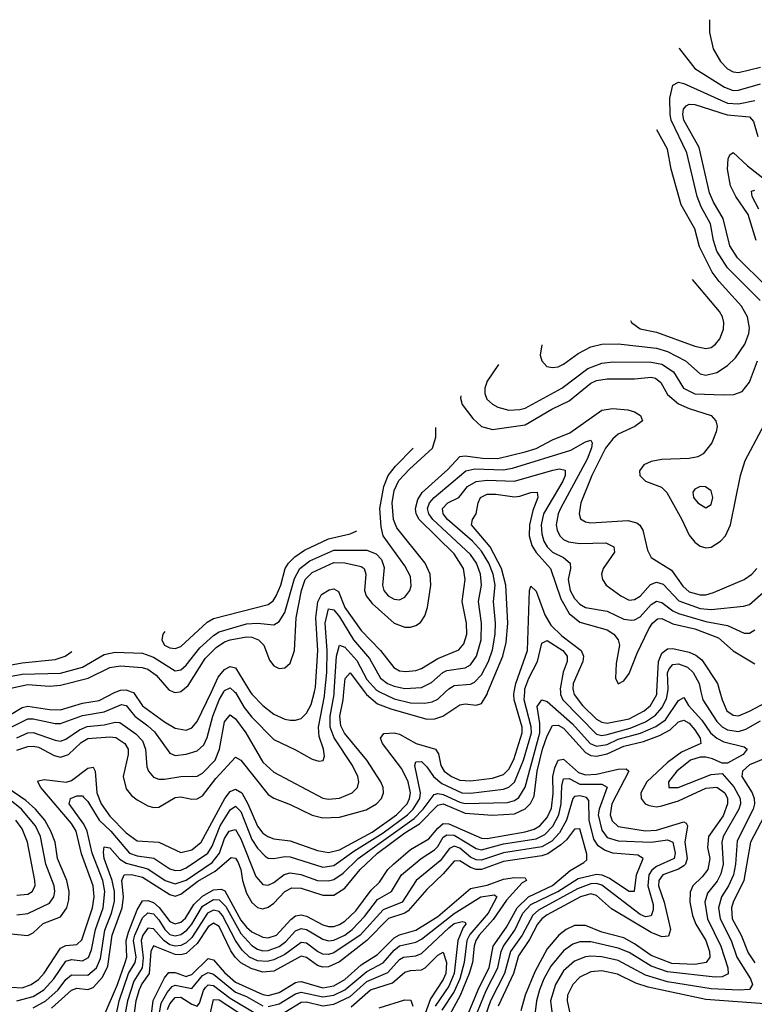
# Model space of a CAD drawing. Header units: inches. Extents: x 1305375 to 1407406, y 744550 to 841633.
# Tile 196 of 256: x 1322081 to 1324768, y 828857 to 832457. Entities that reach past the tile are written whole.
import ezdxf

# ---------------------------------------------------------------- set-up
doc = ezdxf.new("R2010")
doc.units = ezdxf.units.IN
doc.header["$MEASUREMENT"] = 0
doc.layers.add('B3822', color=7, linetype='Continuous')
doc.layers.add('B3823', color=7, linetype='Continuous')

msp = doc.modelspace()

# ---------------------------------------------------------------- linework, layer by layer
at = {"layer": 'B3822', "color": 5}
for points, elevation in [([(1322050, 829918.2), (1322090, 829941.6), (1322110, 829947.1), (1322190, 829934.8), (1322230, 829934), (1322310, 829958), (1322371.6, 829968.4), (1322430, 829998.5), (1322434.2, 830000)], 2080), ([(1322050, 829870.5), (1322110, 829900.3), (1322130, 829901.3), (1322210, 829883.6), (1322230, 829883.3), (1322310, 829913.5), (1322390, 829926.2), (1322453.6, 829953.6), (1322470, 829950.1), (1322501.8, 829910), (1322550, 829875.7), (1322573.3, 829853.3), (1322630, 829775), (1322650, 829767.2), (1322690, 829771.3), (1322730, 829783.4), (1322754.3, 829805.7), (1322766.9, 829833.1), (1322787.5, 829910), (1322810, 829970), (1322827.5, 830000)], 2060), ([(1322050, 828919.9), (1322090, 828917.9), (1322122.9, 828930), (1322150, 828948.3), (1322170, 828970.8), (1322230, 829062), (1322250, 829072.4), (1322290, 829075.6), (1322307.8, 829092.2), (1322346.5, 829210), (1322353.2, 829250), (1322349.9, 829290.1), (1322306.8, 829406.8), (1322286.9, 829490), (1322270, 829517.7), (1322157.9, 829650), (1322146.9, 829670), (1322150, 829674), (1322170, 829678.7), (1322250.4, 829669.6), (1322270, 829675.3), (1322330, 829720.1), (1322350, 829723.7), (1322356.9, 829710), (1322363.5, 829630), (1322378.4, 829590), (1322410, 829544.5), (1322470, 829484), (1322510, 829454.3), (1322590, 829449.7), (1322670, 829411.7), (1322710, 829421.7), (1322745.1, 829450), (1322831, 829610), (1322850, 829634.7), (1322870, 829643.4), (1322893.2, 829630), (1322915.3, 829590), (1322950, 829508.3), (1322970, 829482.5), (1322987.9, 829470), (1323010, 829462), (1323070, 829454.2), (1323170, 829419.2), (1323210, 829411.8), (1323250, 829422.4), (1323370, 829486.6), (1323458.8, 829550), (1323497.5, 829590), (1323506.8, 829610), (1323509.8, 829630), (1323502.1, 829670), (1323478.3, 829718.3), (1323407.7, 829810), (1323400.2, 829830), (1323412.9, 829847.1), (1323450, 829849.7), (1323470, 829844.5), (1323531, 829811), (1323601.4, 829790), (1323612.8, 829772.8), (1323620.7, 829730), (1323633.2, 829710), (1323659.6, 829690), (1323690, 829676.9), (1323730, 829674), (1323810, 829683.6), (1323850, 829697.3), (1323870, 829717.1), (1323888, 829752), (1323919.1, 829850), (1323918.4, 829870), (1323889.1, 829970), (1323887.7, 829990), (1323889.7, 830000)], 1980), ([(1322070, 829831), (1322110, 829849.8), (1322130, 829851.4), (1322210, 829822.4), (1322230, 829819.4), (1322250, 829826.9), (1322299.1, 829860.9), (1322327.2, 829872.8), (1322390, 829879.1), (1322430, 829888.9), (1322447, 829887), (1322506, 829846), (1322530, 829820.1), (1322541, 829790), (1322545.4, 829725.4), (1322551.3, 829710), (1322570, 829687.6), (1322590, 829680.6), (1322610, 829680.5), (1322670, 829690.1), (1322730, 829690.6), (1322750, 829702.5), (1322795.4, 829750), (1322812.1, 829790), (1322830, 829890.2), (1322850, 829914.8), (1322870, 829900.6), (1322908, 829850), (1322970, 829742.4), (1323010, 829705.9), (1323190, 829611), (1323210, 829607.3), (1323250, 829610.9), (1323296.8, 829630), (1323316.4, 829650), (1323321.1, 829670), (1323317.4, 829690), (1323297.6, 829730), (1323230.7, 829830.7), (1323216.4, 829870), (1323216.7, 829910), (1323230.8, 829990), (1323231.5, 830000)], 2040), ([(1322070, 829785.7), (1322110, 829799.5), (1322130, 829801.2), (1322150, 829797.3), (1322206.8, 829766.8), (1322230, 829761.2), (1322259.9, 829770), (1322305.4, 829814.6), (1322330, 829828.9), (1322410, 829835.5), (1322432.2, 829832.2), (1322465.7, 829810), (1322477.4, 829790), (1322478.1, 829770), (1322459.5, 829690), (1322470, 829645.2), (1322490, 829620.4), (1322510, 829605.2), (1322550, 829583.1), (1322570, 829577.1), (1322590, 829578.3), (1322650, 829613.2), (1322670, 829615.7), (1322710, 829606.7), (1322730, 829608.3), (1322750, 829619.5), (1322797.7, 829682.3), (1322870, 829760.1), (1322890, 829750.1), (1322990, 829624.5), (1323010, 829610.5), (1323070, 829587.5), (1323150, 829548), (1323190, 829538.5), (1323250, 829541.2), (1323348.6, 829568.6), (1323386.2, 829590), (1323404.5, 829610), (1323411.3, 829630), (1323409.9, 829650), (1323402, 829670), (1323349.9, 829750), (1323268.3, 829848.3), (1323255.4, 829875.4), (1323251.2, 829910), (1323263.4, 829970), (1323266.5, 830000)], 2020), ([(1322070, 828869.2), (1322130, 828885.4), (1322169.5, 828910.5), (1322206, 828950), (1322250, 829014.4), (1322270, 829021.4), (1322310, 829016.1), (1322332.1, 829027.9), (1322343.8, 829056.2), (1322358.1, 829130), (1322386.2, 829210), (1322391.9, 829270), (1322384.5, 829310), (1322345.6, 829410), (1322327.4, 829490), (1322315.8, 829515.8), (1322261.5, 829590), (1322266.1, 829610), (1322290, 829619.3), (1322310, 829618.9), (1322314.7, 829614.7), (1322330, 829598.6), (1322371.9, 829530), (1322413.8, 829490), (1322482.4, 829410), (1322510, 829399.6), (1322571, 829391), (1322630, 829352.8), (1322650, 829346.2), (1322670, 829347.2), (1322690, 829356), (1322768.5, 829410), (1322784.9, 829435.1), (1322813.8, 829510), (1322850, 829567.6), (1322870, 829580.9), (1322890, 829562.2), (1322930, 829460.1), (1322950, 829427.8), (1322978.5, 829398.5), (1322990, 829391.8), (1323010, 829390.5), (1323050, 829397.6), (1323070, 829396.6), (1323190, 829358.7), (1323230, 829364.6), (1323303, 829417), (1323410, 829484.5), (1323499.6, 829550), (1323520.3, 829570), (1323543.8, 829610), (1323546.8, 829630), (1323525.9, 829730), (1323530, 829744), (1323550, 829744.7), (1323570, 829725.3), (1323594.1, 829690), (1323624.9, 829664.9), (1323697.8, 829630), (1323730, 829628.5), (1323850, 829643.4), (1323870, 829651), (1323890, 829669), (1323923.4, 829750), (1323952.4, 829850), (1323951.8, 829871.8), (1323925.7, 829970), (1323927.8, 830000)], 1960), ([(1322130, 828844.7), (1322175.9, 828870), (1322221.4, 828910), (1322250, 828947.7), (1322270, 828965), (1322330, 828963.5), (1322361.3, 828990), (1322376, 829024), (1322392.1, 829127.9), (1322416.6, 829190), (1322427.6, 829232.4), (1322427.4, 829270), (1322419, 829310), (1322390, 829390), (1322386.9, 829413.1), (1322390, 829433.2), (1322410, 829429.6), (1322447.6, 829387.6), (1322470, 829372.9), (1322550, 829352.8), (1322613.3, 829310), (1322650, 829297.2), (1322690, 829311.1), (1322784.3, 829375.7), (1322811.3, 829410), (1322830, 829463.4), (1322847.4, 829490), (1322870, 829496.5), (1322890, 829462.2), (1322944.5, 829324.5), (1322970, 829295.4), (1322990, 829292.6), (1323010, 829302.3), (1323048, 829332), (1323070, 829338.2), (1323108.8, 829331.2), (1323170, 829309.8), (1323210, 829308.2), (1323230, 829313.7), (1323263.5, 829336.5), (1323318.2, 829390), (1323523.9, 829536.1), (1323556.9, 829570), (1323596.3, 829623.7), (1323610, 829627.6), (1323630, 829624.2), (1323690, 829595.5), (1323710, 829590.7), (1323865.2, 829594.8), (1323890, 829602), (1323906.5, 829613.5), (1323929.1, 829650.9), (1323982.8, 829850), (1323983.2, 829883.2), (1323973.7, 829946.3), (1323990, 829970.3), (1324010, 829963.7), (1324102.6, 829882.6), (1324167.8, 829810), (1324190, 829800.8), (1324230, 829807.1), (1324270, 829826.1), (1324351.5, 829848.5), (1324407.6, 829872.4), (1324442.5, 829897.5), (1324490, 829967.5), (1324510, 829979.2), (1324526.8, 829950), (1324575.9, 829895.9), (1324607.8, 829850), (1324630, 829830.6), (1324656.2, 829816.2), (1324730, 829797.8), (1324741, 829790), (1324726.6, 829770), (1324670, 829738.6), (1324650, 829738.5), (1324614.8, 829754.8), (1324590, 829760.5), (1324570, 829760.8), (1324534.1, 829750), (1324484.5, 829710), (1324453.4, 829670), (1324455.5, 829650), (1324489.3, 829650), (1324610, 829697.1), (1324650, 829700.3), (1324692.5, 829652.5), (1324715.5, 829610), (1324717.1, 829590), (1324711.6, 829570), (1324653.4, 829470), (1324649.2, 829450), (1324653.8, 829370), (1324645.7, 829334.3), (1324632.2, 829307.8), (1324596.8, 829263.2), (1324586.2, 829230), (1324596.1, 829170), (1324645.2, 829070), (1324671.3, 828990), (1324671.8, 828968.2), (1324650, 828957.2), (1324624, 828956), (1324450, 828975.6), (1324390, 828996), (1324310, 829046.1), (1324270, 829062.8), (1324170, 829085.3), (1324130, 829085.8), (1324103.5, 829076.5), (1324070, 829052.9), (1324023.7, 828996.3), (1323998.2, 828950), (1323982.5, 828910), (1323970.5, 828870), (1323966.4, 828830)], 1940), ([(1322488, 830000), (1322496.9, 829996.9), (1322530, 829948.8), (1322610, 829890.4), (1322650, 829867.2), (1322690, 829859.7), (1322710, 829868.1), (1322730, 829890.7), (1322782, 830000)], 2080), ([(1322642.7, 830000), (1322650, 829997.3), (1322665.8, 830000)], 2120), ([(1322866.4, 830000), (1322870, 829997.1), (1322902.4, 829942.4), (1322930, 829907.2), (1323010, 829825), (1323090, 829787.7), (1323150, 829753.4), (1323174.4, 829745.6), (1323191, 829749), (1323195.6, 829764.4), (1323192, 829790), (1323175.9, 829835.9), (1323173.7, 829870), (1323195.9, 829984.1), (1323197.4, 830000)], 2060), ([(1322924.2, 830000), (1322930, 829990.5), (1322970, 829950.1), (1323010, 829918.3), (1323050, 829899.2), (1323070, 829895.7), (1323090, 829895.6), (1323110, 829901.8), (1323130, 829921), (1323146.4, 829953.6), (1323158.8, 830000)], 2080), ([(1323341.6, 830000), (1323349.5, 829989.5), (1323390, 829955.8), (1323437.7, 829937.7), (1323570, 829899.7), (1323599.1, 829900.9), (1323628.3, 829910), (1323690, 829952.2), (1323710, 829955.1), (1323750, 829950.7), (1323770, 829956.8), (1323790, 829991.5), (1323793.6, 830000)], 2020), ([(1323396.6, 830000), (1323450, 829974.3), (1323510, 829959.8), (1323562.5, 829957.5), (1323590, 829962.7), (1323610, 829972.9), (1323638.5, 830000)], 2040), ([(1324058.2, 830000), (1324058.9, 829990), (1324067.5, 829970), (1324190, 829845.2), (1324210, 829840), (1324230, 829843.2), (1324313, 829867), (1324369.5, 829890), (1324406.3, 829913.7), (1324430, 829940.7), (1324446.7, 829973.3), (1324450.8, 830000)], 1960), ([(1324106.4, 830000), (1324109, 829990), (1324138.7, 829950), (1324190, 829900.1), (1324210, 829888), (1324230, 829885.5), (1324310, 829900.9), (1324364.9, 829930), (1324387.8, 829950), (1324410.6, 829990), (1324411.2, 830000)], 1980), ([(1324572.6, 830000), (1324579, 829970), (1324630.8, 829890.8), (1324650, 829871.4), (1324670, 829860.1), (1324710, 829854.7), (1324736.9, 829863.1), (1324790, 829893)], 1960), ([(1324641.8, 830000), (1324650.4, 829970), (1324667.6, 829930), (1324690, 829913.7), (1324710, 829912.3), (1324750, 829928.5), (1324830, 829971.7), (1324864, 830000)], 1980), ([(1322196.6, 828843.4), (1322270, 828909.2), (1322290, 828916), (1322330, 828911.8), (1322350, 828918.7), (1322383.4, 828956.6), (1322403.4, 828996.6), (1322418.6, 829110), (1322455, 829210), (1322460.5, 829250), (1322453.9, 829310), (1322462.6, 829330), (1322490, 829331.8), (1322530, 829321.3), (1322630, 829258.5), (1322650, 829252.2), (1322670, 829259.9), (1322732.3, 829307.7), (1322795.6, 829344.4), (1322853.9, 829393.9), (1322870, 829391.9), (1322878.2, 829378.2), (1322889.8, 829350), (1322895.6, 829310), (1322910, 829263.4), (1322930, 829228.9), (1322950, 829210.5), (1322970, 829206.7), (1322990, 829212.8), (1323010, 829226.5), (1323050.5, 829269.5), (1323076.6, 829283.4), (1323110, 829281.1), (1323190, 829256.1), (1323230, 829256.4), (1323270, 829281.9), (1323326.5, 829350), (1323390, 829410), (1323490, 829484.1), (1323543.3, 829516.7), (1323610, 829585.2), (1323630, 829590.2), (1323710, 829555.3), (1323810, 829548.5), (1323890, 829553.5), (1323930, 829571.3), (1323949.1, 829590.9), (1323962, 829618), (1323973.3, 829710), (1323993, 829790), (1324010, 829838.8), (1324030, 829877), (1324050, 829877.4), (1324070, 829866.4), (1324150, 829777.2), (1324170, 829767.1), (1324190, 829764.3), (1324230, 829773.2), (1324290, 829801.1), (1324361.9, 829818.1), (1324420.5, 829839.5), (1324459.5, 829860.5), (1324490, 829889.4), (1324510, 829895.8), (1324530, 829885.1), (1324550, 829860.1), (1324570.1, 829830), (1324571.7, 829810), (1324501.4, 829778.6), (1324450, 829741.5), (1324374.3, 829670), (1324353.1, 829630), (1324353.8, 829610), (1324368.1, 829590), (1324383.4, 829583.4), (1324410, 829579.5), (1324430, 829582.4), (1324490, 829600.8), (1324590, 829647.2), (1324630, 829650.5), (1324659.3, 829630), (1324669.6, 829610), (1324670, 829590), (1324654.3, 829545.7), (1324600.5, 829470), (1324596.4, 829430), (1324604.6, 829390), (1324597.1, 829350), (1324577.2, 829322.8), (1324542.8, 829290), (1324533.2, 829266.8), (1324531.4, 829230), (1324541.2, 829181.2), (1324554, 829150), (1324590, 829090), (1324604, 829050), (1324605.1, 829030), (1324591.4, 829010), (1324550, 829003.2), (1324466.6, 829006.6), (1324390, 829035.9), (1324330, 829078), (1324290, 829099.7), (1324210, 829120.4), (1324150, 829145), (1324110, 829144.6), (1324079.1, 829130), (1324053.2, 829110), (1324010, 829059.3), (1323964.7, 828975.3), (1323930.1, 828890.1), (1323913.4, 828833.4)], 1920), ([(1322390, 828816), (1322438.8, 828930), (1322466.6, 829010), (1322472.2, 829030), (1322470.4, 829090), (1322479.3, 829120.7), (1322510, 829202.7), (1322530, 829235.5), (1322550, 829236.4), (1322570, 829228.9), (1322591.4, 829211.4), (1322630, 829159.7), (1322650, 829151.2), (1322670, 829156.9), (1322687.7, 829172.3), (1322718.1, 829221.9), (1322750, 829253), (1322790, 829275.6), (1322817.9, 829277.9), (1322831.4, 829271.4), (1322890, 829164.4), (1322910, 829138.7), (1322930, 829122.4), (1322970, 829102.3), (1322990, 829100), (1323020.1, 829110), (1323073, 829167), (1323090, 829180.5), (1323110, 829184.6), (1323130, 829179.6), (1323190, 829147.7), (1323210, 829141.9), (1323230, 829141.9), (1323250, 829148.5), (1323270, 829160.8), (1323310, 829198.4), (1323365.7, 829274.3), (1323396.4, 829303.6), (1323427.8, 829350), (1323447.8, 829370), (1323510, 829422.8), (1323577.4, 829462.6), (1323610, 829501.4), (1323630, 829517.9), (1323650, 829517.4), (1323770, 829464), (1323790, 829463.8), (1323930, 829487.3), (1323962.5, 829497.5), (1323983.5, 829510), (1324010, 829539.7), (1324025.4, 829574.6), (1324032.4, 829627.6), (1324030.8, 829690), (1324038.1, 829721.9), (1324050, 829749.7), (1324070, 829753.2), (1324124.8, 829704.8), (1324150, 829696.1), (1324190, 829698), (1324270, 829717), (1324298.5, 829718.5), (1324308.9, 829710), (1324246, 829590), (1324240.4, 829550), (1324247.4, 829527.4), (1324270, 829507.7), (1324370, 829491.7), (1324410, 829494), (1324510, 829524), (1324518.9, 829518.9), (1324523.1, 829510), (1324513.5, 829450), (1324521.5, 829390), (1324516.3, 829370), (1324510, 829363.3), (1324490, 829350.6), (1324432.8, 829330), (1324418.3, 829310), (1324417.5, 829290), (1324437.7, 829230), (1324460.6, 829130), (1324453.9, 829106.1), (1324430, 829103.5), (1324390, 829119.2), (1324245.7, 829205.7), (1324190, 829255.2), (1324170, 829260.7), (1324132.3, 829250), (1324010, 829183.9), (1323990.3, 829170), (1323974.3, 829150), (1323945.9, 829094.1), (1323905.7, 829034.3), (1323887.4, 828970), (1323830.2, 828850)], 1880), ([(1324842.1, 829770), (1324750, 829732.2), (1324724, 829710), (1324721.9, 829690), (1324759.6, 829630), (1324767.4, 829610), (1324768.7, 829590), (1324763.7, 829570), (1324704.8, 829455.2), (1324699.4, 829370), (1324691.6, 829330), (1324673.8, 829290), (1324647.9, 829250), (1324637, 829210), (1324643.1, 829170), (1324682.4, 829090), (1324704, 829030), (1324754.3, 828950), (1324761.6, 828930), (1324750, 828910.6), (1324711.8, 828908.2), (1324610, 828913.5), (1324450, 828939.8), (1324370, 828963.9), (1324270, 829017), (1324210, 829031.2), (1324170, 829033.1), (1324149.8, 829030.2), (1324110, 829014.2), (1324070, 828979.2), (1324040.1, 828930), (1324022.8, 828870), (1324026.9, 828830)], 1960), ([(1322432.6, 828810), (1322444.3, 828870), (1322479.3, 828970), (1322502.9, 829010), (1322506.4, 829030), (1322497.5, 829090), (1322502.3, 829110), (1322530, 829172.8), (1322550, 829191.5), (1322570, 829188.3), (1322590, 829165.5), (1322611.2, 829130), (1322630, 829112.3), (1322650, 829107.1), (1322670, 829112.2), (1322692, 829128), (1322710.2, 829149.8), (1322750, 829215.8), (1322790, 829240.7), (1322810, 829239), (1322834.3, 829214.3), (1322890, 829115.4), (1322930, 829071.9), (1322950, 829058.6), (1322970, 829052.8), (1322990, 829054.3), (1323030, 829068.4), (1323053.7, 829086.3), (1323090, 829125.5), (1323110, 829134.4), (1323130, 829131), (1323190, 829094.7), (1323210, 829089.5), (1323230, 829091), (1323270, 829109.6), (1323297.1, 829130), (1323342.4, 829177.6), (1323390, 829240.3), (1323440.3, 829270), (1323477, 829330), (1323549.5, 829390), (1323597.6, 829422.4), (1323610, 829434.5), (1323630, 829468.6), (1323643.2, 829476.8), (1323670, 829475.6), (1323750, 829427), (1323770, 829421.9), (1323850, 829443.7), (1323970, 829462.6), (1324001.6, 829478.4), (1324031.2, 829508.8), (1324053.1, 829550), (1324061.2, 829590), (1324063.6, 829656.4), (1324070, 829681.9), (1324090, 829682.2), (1324130, 829662.3), (1324210, 829662.3), (1324230, 829650.8), (1324199.9, 829570), (1324196.9, 829550), (1324210, 829493.4), (1324230, 829467.1), (1324270, 829454.7), (1324390.2, 829449.8), (1324450, 829457.9), (1324469.5, 829449.5), (1324478.7, 829410), (1324474.8, 829390), (1324410, 829361.3), (1324392.4, 829347.6), (1324381.3, 829330), (1324377.8, 829290), (1324397.5, 829222.5), (1324397.4, 829202.6), (1324390, 829181), (1324370, 829177.4), (1324350, 829185.6), (1324210, 829292.7), (1324190, 829298.5), (1324170, 829297.9), (1324120.4, 829279.6), (1323978.3, 829201.7), (1323957, 829183), (1323918.1, 829110), (1323876.2, 829050), (1323853.6, 828970), (1323802.8, 828870), (1323781.6, 828810)], 1860), ([(1322050, 829115.2), (1322110, 829108.1), (1322130, 829118.9), (1322167, 829153), (1322230, 829176.6), (1322253, 829210), (1322260.7, 829239.3), (1322262.1, 829270), (1322253.5, 829310), (1322218.6, 829390), (1322210.2, 829450), (1322195.2, 829490), (1322172.6, 829530), (1322139, 829570), (1322102.7, 829602.7), (1322034.1, 829650)], 2020), ([(1322070, 829183.6), (1322110, 829188.7), (1322190, 829227.3), (1322205.1, 829250), (1322209, 829270), (1322206.6, 829290), (1322176.6, 829370), (1322157.2, 829470), (1322138.4, 829510), (1322087.1, 829570), (1321999.4, 829639.4)], 2040), ([(1323755.5, 828830), (1323787.9, 828910), (1323829.6, 828990), (1323841.5, 829050), (1323850, 829070), (1323892.3, 829127.7), (1323921.3, 829190), (1323950, 829221.9), (1324049.2, 829270), (1324123.3, 829316.7), (1324190, 829333.3), (1324210, 829330.7), (1324238.6, 829318.6), (1324310, 829270.8), (1324329.4, 829270.6), (1324337.3, 829330), (1324361.2, 829390), (1324341.9, 829401.9), (1324249.6, 829409.6), (1324220, 829420), (1324196.2, 829436.2), (1324181, 829461), (1324163.5, 829530), (1324162.8, 829602.8), (1324153.6, 829613.6), (1324130, 829618.9), (1324110, 829617.2), (1324103.8, 829610), (1324080.9, 829530), (1324055.6, 829484.4), (1324026.5, 829453.5), (1323990, 829432.9), (1323850, 829411.3), (1323770, 829384), (1323750, 829385.7), (1323730, 829395.3), (1323690, 829428), (1323670, 829435), (1323653.2, 829426.8), (1323618.1, 829381.9), (1323530.7, 829309.3), (1323479.6, 829230), (1323410, 829203), (1323325.5, 829110), (1323230, 829044.9), (1323210, 829039.6), (1323190, 829040.6), (1323170, 829049.8), (1323130, 829081), (1323110, 829083.6), (1323050, 829039.5), (1323010, 829019.9), (1322986.4, 829013.6), (1322950, 829016.5), (1322921.8, 829030), (1322894.8, 829054.8), (1322870, 829090.6), (1322822, 829182), (1322810, 829196.5), (1322790, 829201.8), (1322767.7, 829190), (1322710, 829101.1), (1322690, 829082.4), (1322670, 829072.5), (1322650, 829070), (1322630, 829075.1), (1322607.8, 829090), (1322570, 829133.5), (1322550, 829135.7), (1322531.4, 829110), (1322525.3, 829090), (1322533, 829027), (1322529.3, 828990.7), (1322498.6, 828941.4), (1322475.4, 828870), (1322462.1, 828797.9)], 1840), ([(1324814.9, 829565.1), (1324753.2, 829450), (1324729.6, 829310), (1324689.8, 829230), (1324684.2, 829210), (1324686.8, 829170), (1324719, 829110), (1324745.2, 829045.2), (1324769, 829009)], 1980), ([(1322070, 829255.8), (1322110, 829259.9), (1322126.6, 829270), (1322137, 829290), (1322136.5, 829310), (1322109.4, 829450), (1322090, 829498.7), (1322067.2, 829530)], 2060), ([(1323699.1, 828770), (1323761.5, 828918.5), (1323797.6, 828990), (1323812.3, 829070), (1323861.5, 829138.5), (1323900.7, 829210), (1323941.4, 829250), (1324030, 829291.8), (1324094.1, 829345.9), (1324144.7, 829375.3), (1324154.6, 829385.4), (1324154.5, 829405.5), (1324130, 829499.2), (1324110, 829497.7), (1324081.2, 829458.8), (1324060.4, 829439.6), (1324012.2, 829407.8), (1323990, 829399.7), (1323850, 829379), (1323770, 829350.2), (1323750, 829350.2), (1323730, 829357.4), (1323690, 829381.5), (1323670, 829380.4), (1323630, 829333.9), (1323570, 829277), (1323501.4, 829198.6), (1323489.4, 829190), (1323430, 829170.9), (1323350, 829090), (1323250, 829012.8), (1323210, 828993.8), (1323190, 828993), (1323170, 828998.7), (1323130, 829027.9), (1323110, 829033), (1323010, 828978.3), (1322970, 828975), (1322927.4, 828987.4), (1322890, 829008.2), (1322868.7, 829030), (1322852.8, 829052.8), (1322810, 829141.1), (1322790, 829153.3), (1322770, 829140.4), (1322730, 829079.9), (1322690, 829043.4), (1322670, 829038.2), (1322650, 829039.5), (1322570, 829070.8), (1322560.4, 829050), (1322554.9, 828970), (1322527.8, 828932.2), (1322517.7, 828910), (1322506, 828870), (1322494.1, 828790)], 1820), ([(1322559.1, 828790), (1322569.1, 828870.9), (1322610, 828953.9), (1322626.1, 828973.9), (1322650, 828973.7), (1322690, 828959.3), (1322698.1, 828961.9), (1322710, 828966.6), (1322770, 829024.9), (1322790, 829020.1), (1322830, 828973.4), (1322870, 828937.9), (1322970, 828893.4), (1322989.2, 828889.2), (1323030, 828900), (1323090, 828937.3), (1323101, 828939), (1323110, 828940.3), (1323190, 828917.5), (1323230, 828924.2), (1323270, 828947.3), (1323330, 829001.7), (1323390, 829039), (1323450, 829099.9), (1323470, 829111.2), (1323530, 829128.5), (1323610, 829178.1), (1323730, 829280.6), (1323790, 829292.1), (1323850, 829314.6), (1323890, 829321.2), (1323930, 829319.4), (1323935, 829310), (1323918.4, 829301.6), (1323861.6, 829238.4), (1323812.4, 829167.6), (1323760.9, 829110), (1323749.4, 829090.6), (1323743, 829070), (1323737.2, 829010), (1323725.1, 828970), (1323691.3, 828888.7), (1323638.5, 828790)], 1780), ([(1322990, 828849.3), (1323030, 828859), (1323090, 828895), (1323110, 828901.6), (1323190, 828884.5), (1323230, 828890.9), (1323270.2, 828909.8), (1323350, 828977.1), (1323410, 829008.6), (1323450, 829054.6), (1323470, 829070.9), (1323530, 829084.3), (1323550, 829095), (1323670, 829188.7), (1323767.8, 829250), (1323817.3, 829257.3), (1323825.4, 829250), (1323794.6, 829190), (1323727.5, 829112.5), (1323715.7, 829090), (1323706.1, 829010), (1323690.5, 828950), (1323670, 828903.9), (1323624.9, 828835.1)], 1760), ([(1323050, 828828.3), (1323110, 828865.4), (1323130, 828866.6), (1323190, 828851.8), (1323230, 828857.5), (1323290, 828885.3), (1323350, 828939.9), (1323427.1, 828972.9), (1323470, 829020.8), (1323485, 829030), (1323530, 829034.4), (1323550, 829042.3), (1323650, 829136.8), (1323670, 829152.2), (1323699.6, 829159.6), (1323710, 829156.9), (1323712, 829150), (1323702.2, 829137.8), (1323682.8, 829090), (1323670, 828969.5), (1323650, 828923.4), (1323600.3, 828850)], 1740), ([(1323292.6, 828847.4), (1323363.7, 828910), (1323443.9, 828936.1), (1323490, 828974.7), (1323510, 828980.6), (1323550, 828983.1), (1323564.3, 828990), (1323610, 829037.2), (1323630, 829047.3), (1323641.3, 829010), (1323639.2, 828970), (1323630, 828947.2), (1323583.5, 828876.5), (1323559.1, 828810)], 1720), ([(1322582.7, 828770), (1322598.2, 828861.8), (1322619.6, 828900.4), (1322638.3, 828921.7), (1322650, 828927.5), (1322710, 828915), (1322750, 828962.9), (1322770, 828973.9), (1322790, 828967.8), (1322870, 828901.6), (1322910, 828885.4), (1322970, 828851.7)], 1760), ([(1324822.2, 828857.8), (1324590, 828874.7), (1324379.2, 828919.2), (1324334, 828934), (1324267.7, 828967.7), (1324210, 828979.7), (1324170, 828975.9), (1324130, 828956.4), (1324103.6, 828930), (1324084.8, 828890), (1324082.9, 828870), (1324091.4, 828830)], 1980), ([(1322621.4, 828838.6), (1322630, 828858.8), (1322650, 828881.6), (1322670, 828883.7), (1322710, 828857.6), (1322730, 828850.1), (1322739, 828861), (1322752.8, 828907.2), (1322760.9, 828919.1), (1322770, 828928.2), (1322790, 828925.9), (1322850, 828880.1), (1322943.9, 828823.9)], 1740), ([(1322774.9, 828810), (1322790, 828874.2), (1322810, 828873.2), (1322933.2, 828793.2)], 1720), ([(1323395.5, 828844.5), (1323490, 828872.9), (1323511.6, 828871.6), (1323518.3, 828850)], 1680)]:
    msp.add_lwpolyline(points, dxfattribs=dict(at, elevation=elevation))
at = {"layer": 'B3823', "color": 5}
for points, elevation in [([(1324603.6, 832456.8), (1324603.9, 832410), (1324617.1, 832350), (1324643.4, 832303.4), (1324670, 832277.7), (1324690, 832266.7), (1324710, 832263.4), (1324790, 832282.9)], 2180), ([(1324492.4, 832353.4), (1324494, 832350), (1324550, 832277.8), (1324658.5, 832210), (1324690, 832198.5), (1324710, 832199.4), (1324790, 832222.1)], 2160), ([(1324788.8, 831430), (1324670, 831549.5), (1324630.8, 831610), (1324618.1, 831650), (1324607.2, 831710), (1324572.8, 831772.8), (1324558.1, 831810), (1324521.1, 831970), (1324463.9, 832090), (1324459.6, 832110), (1324458.9, 832170), (1324470, 832217), (1324490, 832228.6), (1324510, 832223), (1324670, 832152.2), (1324710, 832149.6), (1324770, 832161.9)], 2140), ([(1324810, 831483.3), (1324706.5, 831586.5), (1324678.1, 831630), (1324654.2, 831730), (1324618.4, 831790), (1324604, 831824), (1324566.3, 831990), (1324509.5, 832090), (1324505.8, 832110), (1324508.2, 832130), (1324518.1, 832141.9), (1324530, 832148.4), (1324550, 832146.2), (1324668.9, 832108.9), (1324750, 832101.6), (1324764.4, 832084.4), (1324780.7, 832030)], 2120), ([(1323990.7, 831267.9), (1323984.6, 831230), (1323990.2, 831210), (1324008.9, 831188.9), (1324030, 831185), (1324050, 831188), (1324070, 831197.4), (1324123.2, 831236.8), (1324170, 831261), (1324210, 831270.5), (1324270, 831271.9), (1324410, 831255.8), (1324450, 831243.8), (1324515.7, 831210), (1324570, 831161.8), (1324590, 831157.5), (1324630, 831166.5), (1324670, 831193.1), (1324699.2, 831220.8), (1324732.9, 831270), (1324747.7, 831310), (1324749.5, 831330), (1324742.5, 831370), (1324721, 831410), (1324639.2, 831499.2), (1324613.7, 831533.7), (1324566.6, 831626.6), (1324550, 831692.2), (1324500.1, 831780.1), (1324463.2, 831910), (1324450, 831983.6), (1324411.2, 832054)], 2160), ([(1324774.9, 831650), (1324744.9, 831744.9), (1324700.4, 831810), (1324681, 831850), (1324669.5, 831910.5), (1324671.5, 831948.5), (1324677.8, 831962.2), (1324690, 831971.4), (1324742.6, 831922.6), (1324809.7, 831869.7)], 2080), ([(1324784, 831764), (1324759.9, 831810), (1324756.9, 831830), (1324770, 831833.1)], 2060), ([(1324314.4, 831356.5), (1324318.4, 831350), (1324350, 831327.1), (1324410, 831314.1), (1324550, 831263.7), (1324590, 831255.3), (1324610, 831258.4), (1324626, 831270), (1324641.7, 831290), (1324655, 831325), (1324656.1, 831350), (1324651.4, 831370), (1324640.2, 831390), (1324542.1, 831507)], 2180), ([(1323831.8, 831196.1), (1323790, 831134.8), (1323781.5, 831110), (1323781.5, 831090), (1323789.5, 831070), (1323810, 831050.8), (1323830, 831040.4), (1323870, 831029.7), (1323910, 831031.3), (1323930, 831036.7), (1324064, 831110), (1324158.5, 831181.5), (1324210, 831200.7), (1324250, 831205.5), (1324390, 831204.9), (1324430, 831196.9), (1324472.4, 831170), (1324509.2, 831109.2), (1324550, 831089.2), (1324655.2, 831084.8), (1324693, 831087), (1324723.1, 831096.9), (1324750, 831131.6), (1324779.5, 831210)], 2140), ([(1323694, 831081.5), (1323693.2, 831073.2), (1323699.3, 831050), (1323738.4, 830998.4), (1323770, 830969.3), (1323810, 830958.8), (1323930, 830975.6), (1324027.2, 831032.8), (1324090, 831062.9), (1324170, 831128.5), (1324190, 831137.8), (1324230, 831143.8), (1324330, 831143.9), (1324389.8, 831149.8), (1324406, 831146), (1324425.7, 831130), (1324450, 831086), (1324490, 831052.3), (1324530, 831034.8), (1324610.1, 831010), (1324626.7, 830990), (1324631.2, 830970), (1324628.6, 830950), (1324612.4, 830910), (1324580.9, 830870), (1324560.8, 830859.2), (1324530, 830852.4), (1324430, 830849.2), (1324390, 830841.9), (1324363.6, 830830), (1324347.2, 830807.2), (1324348.5, 830790), (1324370, 830770.2), (1324427.7, 830747.7), (1324447.7, 830727.7), (1324503.1, 830630), (1324530, 830572.8), (1324550, 830547.2), (1324570, 830532.4), (1324590, 830525.9), (1324610, 830528.6), (1324644.3, 830550), (1324661.9, 830570), (1324681.1, 830610), (1324716.6, 830790), (1324734.8, 830845.2), (1324854.1, 831070)], 2120), ([(1323158.8, 830000), (1323163.3, 830016.7), (1323171.2, 830150), (1323164.3, 830270), (1323171.8, 830328.2), (1323184.3, 830355.7), (1323212.9, 830372.9), (1323230, 830375.5), (1323246.5, 830366.5), (1323270, 830308), (1323330, 830224.3), (1323400.1, 830150), (1323448.8, 830088.8), (1323470, 830076), (1323493.5, 830073.5), (1323530, 830077.9), (1323550, 830085.2), (1323610, 830121.9), (1323686.4, 830153.6), (1323705.4, 830174.6), (1323716.8, 830210), (1323714.9, 830250), (1323699.4, 830330), (1323709.6, 830410), (1323704.3, 830450), (1323670, 830503.6), (1323541.6, 830630), (1323530.6, 830650), (1323528.5, 830670), (1323537.2, 830702.8), (1323552.3, 830727.7), (1323647.2, 830812.8), (1323690, 830860.1), (1323710, 830862.7), (1323774.1, 830854.1), (1323830, 830853), (1323930, 830876.6), (1323970, 830889.3), (1324030, 830920.8), (1324093.5, 830946.5), (1324210, 831029), (1324250, 831035.9), (1324305.5, 831030), (1324330, 831022.9), (1324351.5, 831010), (1324358.4, 830990), (1324330.2, 830970), (1324270, 830941.4), (1324250, 830924.6), (1324222.9, 830890), (1324172.9, 830790), (1324133.1, 830690), (1324126.5, 830650), (1324131.9, 830631.9), (1324150, 830620.5), (1324170, 830617.4), (1324305.4, 830625.4), (1324337.5, 830617.5), (1324349.3, 830609.3), (1324359.9, 830590), (1324377, 830517), (1324390.5, 830490.5), (1324464.6, 830444.6), (1324505.8, 830385.8), (1324530, 830365.6), (1324570, 830354.3), (1324590, 830354.4), (1324617.8, 830362.2), (1324730, 830410.1), (1324758.7, 830430), (1324776.3, 830450)], 2080), ([(1322665.8, 830000), (1322670, 830000.7), (1322696.9, 830023.1), (1322759.2, 830120.8), (1322799, 830161), (1322830, 830182.2), (1322850, 830190), (1322910, 830200.9), (1322930, 830199.2), (1322954.4, 830190), (1322974.3, 830170), (1322994.7, 830114.7), (1323010, 830094.1), (1323030, 830085.1), (1323050, 830086.8), (1323070, 830104.4), (1323085.3, 830150), (1323091.4, 830270), (1323111, 830370), (1323124.7, 830410), (1323150, 830435.8), (1323230, 830471.9), (1323270, 830471.5), (1323330, 830457.5), (1323340.3, 830450), (1323347.4, 830430), (1323341.7, 830370), (1323348.5, 830350), (1323370, 830321.9), (1323450, 830250.1), (1323490, 830236.5), (1323510, 830236.4), (1323530, 830242), (1323547.1, 830252.9), (1323563.1, 830276.9), (1323572.2, 830307.8), (1323584.9, 830390), (1323582.6, 830430), (1323564.1, 830470), (1323459.6, 830599.6), (1323448.1, 830630), (1323442.7, 830690), (1323450, 830735.1), (1323467.6, 830772.4), (1323505.9, 830814.1), (1323591.1, 830890), (1323603.2, 830930), (1323603.3, 830965.4)], 2120), ([(1323197.4, 830000), (1323204.4, 830070), (1323205.5, 830150), (1323198.4, 830250), (1323210, 830303), (1323230, 830299.4), (1323250, 830273.3), (1323301.8, 830190), (1323360.8, 830120.8), (1323400.8, 830050), (1323426.5, 830030), (1323450, 830020.2), (1323490, 830012), (1323550, 830015.9), (1323586.8, 830033.2), (1323628.6, 830070), (1323642.9, 830077.1), (1323710, 830087.4), (1323730, 830097.9), (1323751.6, 830130), (1323769.2, 830190), (1323770.2, 830250), (1323758.9, 830330), (1323769.6, 830390), (1323766.7, 830430), (1323751.9, 830470), (1323730, 830502), (1323592.2, 830630), (1323577.3, 830650), (1323572.2, 830670), (1323579.5, 830690), (1323596.7, 830710), (1323712.7, 830807.3), (1323745.6, 830814.4), (1323848.7, 830811.3), (1323883.2, 830816.8), (1324096.8, 830883.2), (1324150, 830913.8), (1324170, 830919.2), (1324174.3, 830910), (1324171.6, 830891.6), (1324156, 830850), (1324058.2, 830670), (1324049.7, 830649.7), (1324043.5, 830610), (1324046.3, 830590), (1324055.8, 830570), (1324070, 830556.1), (1324087.8, 830547.8), (1324130, 830541.9), (1324224.6, 830544.6), (1324254, 830530), (1324256, 830510), (1324215, 830450), (1324208.7, 830430), (1324211.9, 830410), (1324226.4, 830390), (1324279, 830350), (1324310, 830334.5), (1324330, 830336.5), (1324350, 830349.3), (1324388.5, 830391.5), (1324410, 830400.1), (1324433.7, 830393.7), (1324491.9, 830331.9), (1324570, 830304.3), (1324610, 830300.6), (1324727.9, 830312.1), (1324750, 830318.9), (1324810, 830371.3)], 2060), ([(1322010, 830049.8), (1322090, 830063.9), (1322230, 830068), (1322310.7, 830089.3), (1322390, 830135.7), (1322430, 830145), (1322530, 830141.4), (1322570, 830125.7), (1322650, 830076.3), (1322670, 830079.6), (1322690, 830097.2), (1322739.8, 830160.2), (1322790, 830205.7), (1322810, 830218.3), (1322910, 830248.1), (1322950.1, 830250.1), (1323010, 830244.9), (1323030, 830256.2), (1323050.1, 830289.9), (1323086, 830414), (1323104.8, 830450), (1323141.8, 830478.2), (1323230, 830517.9), (1323350, 830517), (1323384, 830504), (1323403.5, 830483.5), (1323413.9, 830453.9), (1323407.2, 830390), (1323412.9, 830370), (1323428.5, 830350), (1323450, 830338.3), (1323470, 830335.6), (1323490, 830345.1), (1323507.4, 830370), (1323512.8, 830387.2), (1323510, 830421.3), (1323490, 830460.2), (1323410.2, 830570.2), (1323402.9, 830602.9), (1323398.5, 830670), (1323412.2, 830750), (1323428.8, 830790), (1323455.6, 830824.4), (1323519.9, 830890), (1323520.3, 830890.6)], 2140), ([(1323638.5, 830000), (1323650, 830010.9), (1323670, 830022.2), (1323730, 830028.1), (1323744.7, 830035.3), (1323770, 830061.4), (1323795, 830110), (1323810, 830153), (1323819.7, 830210), (1323821, 830250), (1323814.1, 830330), (1323819.4, 830390), (1323812.3, 830430), (1323796.4, 830470), (1323770, 830513.7), (1323736.8, 830550), (1323644.9, 830630), (1323629.7, 830650), (1323626.9, 830670), (1323647, 830690), (1323686.4, 830710), (1323718.1, 830750), (1323750, 830768.9), (1323790, 830773.3), (1323890, 830769.5), (1324030.4, 830810.4), (1324054.9, 830814.9), (1324076.4, 830810), (1324076, 830790), (1324067.9, 830770), (1323997, 830650), (1323988.4, 830610), (1323990, 830577.6), (1323997.7, 830550), (1324010, 830529.7), (1324030, 830510.7), (1324070.2, 830490), (1324093.9, 830470), (1324095.8, 830450), (1324087.2, 830410), (1324093.6, 830370), (1324110, 830340.4), (1324130, 830319.6), (1324150, 830307.8), (1324230, 830294.1), (1324290, 830265.3), (1324318.7, 830261.3), (1324330, 830262.3), (1324350, 830273.5), (1324390, 830318.8), (1324410, 830331.1), (1324430, 830326.4), (1324470, 830295.2), (1324490, 830286.3), (1324590, 830256.3), (1324670, 830242), (1324730, 830214.1), (1324750, 830214.4), (1324770, 830226.3)], 2040), ([(1323793.6, 830000), (1323848, 830130), (1323860.2, 830179.8), (1323866.3, 830250), (1323859.3, 830390), (1323842.9, 830450), (1323801.8, 830530), (1323733.2, 830610), (1323736.6, 830630), (1323750.9, 830650), (1323757.8, 830690), (1323766.4, 830710), (1323790, 830721.7), (1323822.4, 830722.4), (1323890, 830712.4), (1323910, 830714.3), (1323950, 830728.2), (1323973.2, 830730), (1323975.9, 830710), (1323957, 830663), (1323945.4, 830610), (1323944.4, 830570), (1323954.2, 830534.2), (1323969.2, 830509.2), (1324022.8, 830450), (1324059.7, 830339.7), (1324090, 830286.2), (1324130, 830254.3), (1324230, 830226.1), (1324253.6, 830210), (1324269.2, 830190), (1324275, 830170), (1324263, 830103), (1324260.3, 830050), (1324269.3, 830029.3), (1324290, 830039.6), (1324310, 830066.3), (1324338.7, 830141.3), (1324382.3, 830230), (1324395.2, 830250), (1324413.9, 830266.1), (1324430, 830267.1), (1324470, 830247.8), (1324550, 830229.4), (1324636.9, 830196.9), (1324690, 830149.7), (1324770, 830101.3)], 2020), ([(1322611.3, 830220.4), (1322604.6, 830210), (1322600.4, 830190), (1322603.3, 830183.3), (1322610.2, 830170), (1322630, 830159.9), (1322650, 830158), (1322670, 830165.5), (1322766.3, 830253.7), (1322790, 830267.2), (1322990, 830319.1), (1323007.5, 830332.5), (1323019.3, 830350), (1323035.9, 830390), (1323052.3, 830450), (1323064, 830470), (1323087, 830493), (1323122.9, 830517.1), (1323210, 830558.5), (1323290, 830577.5), (1323313.4, 830588.4)], 2160), ([(1323889.7, 830000), (1323895.7, 830030), (1323938.6, 830150), (1323945, 830370), (1323950, 830385.5), (1323970, 830367.3), (1324000.9, 830280.9), (1324023.1, 830243.1), (1324063.7, 830203.7), (1324134.1, 830150), (1324142.5, 830130), (1324139.9, 830110), (1324105, 830030), (1324103.8, 830010), (1324106.4, 830000)], 1980), ([(1323927.8, 830000), (1323928.5, 830010), (1323943.4, 830050), (1323974.9, 830110), (1323990, 830177.6), (1324010, 830187.4), (1324067.3, 830150), (1324083.2, 830130), (1324083.3, 830110), (1324068.9, 830071.1), (1324057.4, 830010), (1324058.2, 830000)], 1960), ([(1321748.2, 830000), (1321754, 830006), (1321790, 830022.2), (1321850, 830034.7), (1321896.3, 830083.7), (1321930, 830092.3), (1322010, 830091.3), (1322090, 830105.8), (1322210, 830118.2), (1322247.6, 830130), (1322271, 830146.8)], 2160), ([(1323231.5, 830000), (1323240, 830130), (1323250, 830170.2), (1323270, 830162.4), (1323314.3, 830114.3), (1323350, 830044.7), (1323385.4, 830005.4), (1323396.6, 830000)], 2040), ([(1324411.2, 830000), (1324417.5, 830110), (1324430, 830140.3), (1324450, 830156.8), (1324470, 830157.4), (1324530, 830145.1), (1324554.1, 830134.1), (1324576.3, 830116.3), (1324633.1, 830030), (1324641.8, 830000)], 1980), ([(1321933.9, 830000), (1321950, 830013.8), (1321970, 830014.7), (1322014.3, 830005.7), (1322110, 830026.4), (1322190, 830020.6), (1322230, 830024), (1322331, 830049), (1322410, 830088.8), (1322450, 830095), (1322528.6, 830088.6), (1322550, 830082.8), (1322580.3, 830060.3), (1322626.2, 830006.2), (1322642.7, 830000)], 2120), ([(1322782, 830000), (1322807.1, 830052.9), (1322830, 830080.7), (1322850, 830091.9), (1322870, 830087.8), (1322924.2, 830000)], 2080), ([(1324450.8, 830000), (1324452.4, 830010), (1324450.7, 830069.3), (1324456, 830084), (1324470, 830099.9), (1324490, 830101.5), (1324523.3, 830090), (1324543.8, 830070), (1324566.2, 830030), (1324572.6, 830000)], 1960), ([(1323266.5, 830000), (1323271.5, 830048.5), (1323290, 830068.5), (1323341.6, 830000)], 2020), ([(1322434.2, 830000), (1322450, 830005.5), (1322470, 830006.3), (1322488, 830000)], 2080), ([(1322827.5, 830000), (1322830, 830004.2), (1322850, 830013.6), (1322866.4, 830000)], 2060)]:
    msp.add_lwpolyline(points, dxfattribs=dict(at, elevation=elevation))
at = {"layer": 'B3823', "color": 5, "elevation": 2140}
msp.add_lwpolyline([(1324570, 830749.8), (1324550, 830740.4), (1324542.9, 830730), (1324544.8, 830710), (1324560.7, 830690), (1324590, 830672.6), (1324610, 830684.2), (1324616.3, 830710), (1324610, 830734.3), (1324588.6, 830748.6)], close=True, dxfattribs=at)

doc.saveas('drawing.dxf')
